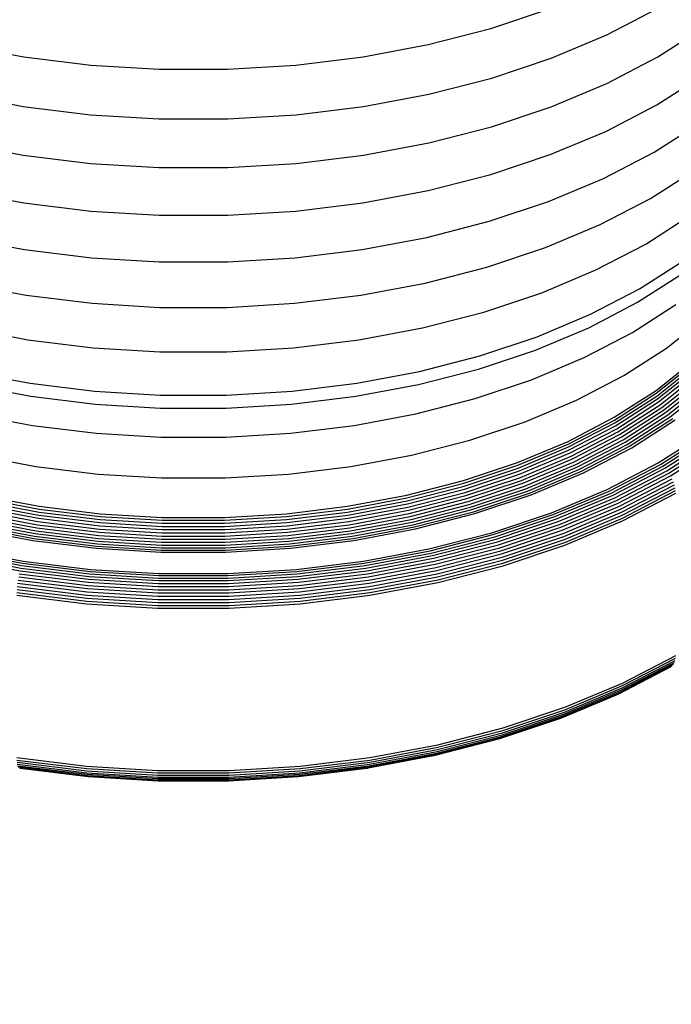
# Model space of a CAD drawing. Extents: x -19547 to -11561, y 2096 to 5601.
# Tile 20 of 168: x -19129 to -19124, y 3369 to 3377. Entities that reach past the tile are written whole.
import ezdxf

# ---------------------------------------------------------------- set-up
doc = ezdxf.new("R2010")
doc.units = 0
doc.header["$MEASUREMENT"] = 0
doc.layers.add('TANK', color=2, linetype='CONTINUOUS')
doc.layers.add('TANK-SLOPE', color=2, linetype='CONTINUOUS')

# ---------------------------------------------------------------- blocks, each defined once
blk = doc.blocks.new('A$C3406478A')
at = {"layer": 'TANK'}
for p, q in [((6.5897, 6.6417), (6.9761, 6.8426)), ((5.7132, 6.6893), (6.1624, 6.839)), ((6.9757, 6.4749), (7.3235, 6.6979)), ((5.2395, 6.5675), (5.7132, 6.6893)), ((6.1691, 6.4653), (6.5897, 6.6417)), ((1.6882, 6.5675), (2.1814, 6.475)), ((4.7462, 6.475), (5.2395, 6.5675)), ((2.1814, 6.475), (2.6887, 6.4127)), ((4.2389, 6.4127), (4.7462, 6.475)), ((6.5893, 6.2741), (6.9757, 6.4749)), ((2.6887, 6.4127), (3.2045, 6.3814)), ((3.7231, 6.3814), (4.2389, 6.4127)), ((5.7188, 6.3152), (6.1691, 6.4653)), ((3.2045, 6.3814), (3.7231, 6.3814)), ((6.9661, 6.1126), (7.313, 6.3351)), ((5.2439, 6.1931), (5.7188, 6.3152)), ((6.1688, 6.0976), (6.5893, 6.2741)), ((1.6838, 6.1931), (2.1782, 6.1003)), ((4.7494, 6.1003), (5.2439, 6.1931)), ((2.1782, 6.1003), (2.6868, 6.0379)), ((4.2408, 6.0379), (4.7494, 6.1003)), ((5.7186, 5.9476), (6.1688, 6.0976)), ((6.5808, 5.9124), (6.9661, 6.1126)), ((2.6868, 6.0379), (3.2039, 6.0065)), ((3.7238, 6.0065), (4.2408, 6.0379)), ((3.2039, 6.0065), (3.7238, 6.0065)), ((6.9475, 5.7561), (7.2925, 5.9774)), ((5.2436, 5.8255), (5.7186, 5.9476)), ((6.1614, 5.7364), (6.5808, 5.9124)), ((1.684, 5.8255), (2.1784, 5.7327)), ((4.7492, 5.7327), (5.2436, 5.8255)), ((2.1784, 5.7327), (2.6869, 5.6703)), ((4.2407, 5.6703), (4.7492, 5.7327)), ((5.7124, 5.5868), (6.1614, 5.7364)), ((6.5643, 5.5569), (6.9475, 5.7561)), ((2.6869, 5.6703), (3.2039, 5.639)), ((3.7237, 5.639), (4.2407, 5.6703)), ((3.2039, 5.639), (3.7237, 5.639)), ((5.2388, 5.465), (5.7124, 5.5868)), ((6.9198, 5.4056), (7.2621, 5.6251)), ((6.1471, 5.3819), (6.5643, 5.5569)), ((1.6888, 5.465), (2.1819, 5.3725)), ((4.7458, 5.3725), (5.2388, 5.465)), ((2.1819, 5.3725), (2.689, 5.3103)), ((4.2386, 5.3103), (4.7458, 5.3725)), ((5.7005, 5.233), (6.1471, 5.3819)), ((6.5396, 5.208), (6.9198, 5.4056)), ((2.689, 5.3103), (3.2046, 5.279)), ((3.723, 5.279), (4.2386, 5.3103)), ((3.2046, 5.279), (3.723, 5.279)), ((5.2294, 5.1119), (5.7005, 5.233)), ((6.1257, 5.0344), (6.5396, 5.208)), ((6.883, 5.0614), (7.2216, 5.2786)), ((1.6983, 5.1119), (2.1887, 5.0199)), ((4.7389, 5.0199), (5.2294, 5.1119)), ((6.5068, 4.8659), (6.883, 5.0614)), ((2.1887, 5.0199), (2.6931, 4.958)), ((4.2345, 4.958), (4.7389, 5.0199)), ((5.6827, 4.8867), (6.1257, 5.0344)), ((2.6931, 4.958), (3.206, 4.9269)), ((3.206, 4.9269), (3.7217, 4.9269)), ((3.7217, 4.9269), (4.2345, 4.958)), ((6.8371, 4.7238), (7.1713, 4.938)), ((5.2153, 4.7666), (5.6827, 4.8867)), ((6.0974, 4.6941), (6.5068, 4.8659)), ((6.8212, 4.6215), (7.1538, 4.8347)), ((1.7123, 4.7666), (2.1989, 4.6753)), ((4.7288, 4.6753), (5.2153, 4.7666)), ((5.659, 4.548), (6.0974, 4.6941)), ((6.466, 4.5309), (6.8371, 4.7238)), ((2.1989, 4.6753), (2.6993, 4.6139)), ((2.6993, 4.6139), (3.208, 4.583)), ((3.7196, 4.583), (4.2284, 4.6139)), ((4.2284, 4.6139), (4.7288, 4.6753)), ((6.4519, 4.4295), (6.8212, 4.6215)), ((3.208, 4.583), (3.7196, 4.583)), ((5.1967, 4.4292), (5.659, 4.548)), ((6.7823, 4.393), (7.111, 4.6038)), ((6.0621, 4.3614), (6.466, 4.5309)), ((7.0409, 4.2761), (7.3241, 4.5012)), ((1.731, 4.4292), (2.2123, 4.3389)), ((4.7153, 4.3389), (5.1967, 4.4292)), ((6.0498, 4.2608), (6.4519, 4.4295)), ((6.4172, 4.2033), (6.7823, 4.393)), ((2.2123, 4.3389), (2.7074, 4.2781)), ((4.2202, 4.2781), (4.7153, 4.3389)), ((5.6296, 4.2173), (6.0621, 4.3614)), ((2.7074, 4.2781), (3.2108, 4.2476)), ((3.2108, 4.2476), (3.7169, 4.2476)), ((3.7169, 4.2476), (4.2202, 4.2781)), ((5.6194, 4.1173), (6.0498, 4.2608)), ((6.7185, 4.0694), (7.0409, 4.2761)), ((5.1734, 4.1), (5.6296, 4.2173)), ((6.0198, 4.0366), (6.4172, 4.2033)), ((6.961, 3.9553), (7.2378, 4.1753)), ((1.7542, 4.1), (2.2291, 4.0109)), ((4.6985, 4.0109), (5.1734, 4.1)), ((5.1654, 4.0006), (5.6194, 4.1173)), ((6.9622, 3.9347), (7.2392, 4.1548)), ((6.9659, 3.9133), (7.2432, 4.1336)), ((6.9721, 3.8915), (7.2498, 4.1122)), ((6.9805, 3.8696), (7.2589, 4.0908)), ((5.5944, 3.8948), (6.0198, 4.0366)), ((6.3605, 3.8833), (6.7185, 4.0694)), ((6.9911, 3.848), (7.2703, 4.0699)), ((7.0037, 3.8271), (7.2839, 4.0498)), ((7.018, 3.8072), (7.2994, 4.0308)), ((1.7623, 4.0006), (2.2349, 3.912)), ((2.2291, 4.0109), (2.7175, 3.951)), ((2.7175, 3.951), (3.2141, 3.9209)), ((3.7135, 3.9209), (4.2101, 3.951)), ((4.2101, 3.951), (4.6985, 4.0109)), ((4.6927, 3.912), (5.1654, 4.0006)), ((6.6458, 3.7532), (6.961, 3.9553)), ((7.0338, 3.7886), (7.3165, 4.0132)), ((7.0509, 3.7718), (7.3349, 3.9974)), ((7.069, 3.7569), (7.3544, 3.9837)), ((2.2349, 3.912), (2.7211, 3.8523)), ((3.2141, 3.9209), (3.7135, 3.9209)), ((4.2066, 3.8523), (4.6927, 3.912)), ((5.1457, 3.7794), (5.5944, 3.8948)), ((5.9707, 3.7198), (6.3605, 3.8833)), ((6.6469, 3.7325), (6.9622, 3.9347)), ((6.6503, 3.7109), (6.9659, 3.9133)), ((6.6559, 3.6888), (6.9721, 3.8915)), ((6.6636, 3.6664), (6.9805, 3.8696)), ((2.7211, 3.8523), (3.2153, 3.8223)), ((3.2153, 3.8223), (3.7123, 3.8223)), ((3.7123, 3.8223), (4.2066, 3.8523)), ((6.6732, 3.6442), (6.9911, 3.848)), ((6.6846, 3.6225), (7.0037, 3.8271)), ((6.6977, 3.6018), (7.018, 3.8072)), ((1.782, 3.7794), (2.2492, 3.6918)), ((4.6785, 3.6918), (5.1457, 3.7794)), ((5.5535, 3.5807), (5.9707, 3.7198)), ((6.2958, 3.5712), (6.6458, 3.7532)), ((6.2968, 3.5505), (6.6469, 3.7325)), ((6.7121, 3.5823), (7.0338, 3.7886)), ((6.7276, 3.5645), (7.0509, 3.7718)), ((6.7441, 3.5486), (7.069, 3.7569)), ((6.7611, 3.5348), (7.0877, 3.7443)), ((6.7784, 3.5235), (7.1067, 3.734)), ((2.2492, 3.6918), (2.7297, 3.6328)), ((4.198, 3.6328), (4.6785, 3.6918)), ((6.2998, 3.5287), (6.6503, 3.7109)), ((6.3047, 3.5062), (6.6559, 3.6888)), ((6.3116, 3.4834), (6.6636, 3.6664)), ((6.3201, 3.4606), (6.6732, 3.6442)), ((2.7297, 3.6328), (3.2182, 3.6032)), ((3.2182, 3.6032), (3.7094, 3.6032)), ((3.7094, 3.6032), (4.198, 3.6328)), ((5.1133, 3.4676), (5.5535, 3.5807)), ((5.9147, 3.4114), (6.2958, 3.5712)), ((6.3303, 3.4383), (6.6846, 3.6225)), ((6.3419, 3.4168), (6.6977, 3.6018)), ((6.3548, 3.3966), (6.7121, 3.5823)), ((6.9772, 3.4088), (7.3252, 3.6319)), ((6.9945, 3.3974), (7.3442, 3.6217)), ((7.0115, 3.3837), (7.3629, 3.609)), ((7.028, 3.3678), (7.381, 3.5942)), ((7.0435, 3.3499), (7.3981, 3.5773)), ((5.9156, 3.3906), (6.2968, 3.5505)), ((5.9182, 3.3686), (6.2998, 3.5287)), ((5.9225, 3.3459), (6.3047, 3.5062)), ((6.3686, 3.3778), (6.7276, 3.5645)), ((6.3832, 3.361), (6.7441, 3.5486)), ((6.3984, 3.3463), (6.7611, 3.5348)), ((6.4138, 3.334), (6.7784, 3.5235)), ((7.0579, 3.3305), (7.4139, 3.5587)), ((7.071, 3.3097), (7.4283, 3.5388)), ((1.8143, 3.4676), (2.2725, 3.3816)), ((4.6551, 3.3816), (5.1133, 3.4676)), ((5.9284, 3.3227), (6.3116, 3.4834)), ((5.9358, 3.2994), (6.3201, 3.4606)), ((5.9446, 3.2765), (6.3303, 3.4383)), ((2.2725, 3.3816), (2.7438, 3.3238)), ((4.1839, 3.3238), (4.6551, 3.3816)), ((5.5068, 3.2754), (5.9147, 3.4114)), ((5.5075, 3.2546), (5.9156, 3.3906)), ((5.5097, 3.2325), (5.9182, 3.3686)), ((5.9547, 3.2544), (6.3419, 3.4168)), ((5.9658, 3.2334), (6.3548, 3.3966)), ((5.9777, 3.2139), (6.3686, 3.3778)), ((5.9904, 3.1962), (6.3832, 3.361)), ((6.0035, 3.1806), (6.3984, 3.3463)), ((6.5907, 3.2078), (6.9772, 3.4088)), ((6.6061, 3.1955), (6.9945, 3.3974)), ((6.6213, 3.1808), (7.0115, 3.3837)), ((6.6359, 3.164), (7.028, 3.3678)), ((6.6497, 3.1452), (7.0435, 3.3499)), ((2.7438, 3.3238), (3.2229, 3.2947)), ((3.2229, 3.2947), (3.7047, 3.2947)), ((3.7047, 3.2947), (4.1839, 3.3238)), ((5.0765, 3.1648), (5.5068, 3.2754)), ((5.5133, 3.2095), (5.9225, 3.3459)), ((5.5182, 3.1859), (5.9284, 3.3227)), ((5.5244, 3.1623), (5.9358, 3.2994)), ((5.5317, 3.1389), (5.9446, 3.2765)), ((6.0168, 3.1675), (6.4138, 3.334)), ((6.6626, 3.1249), (7.0579, 3.3305)), ((6.6742, 3.1035), (7.071, 3.3097)), ((6.6844, 3.0811), (7.0824, 3.2881)), ((5.0771, 3.1439), (5.5075, 3.2546)), ((5.0788, 3.1217), (5.5097, 3.2325)), ((5.0816, 3.0985), (5.5133, 3.2095)), ((5.5401, 3.1162), (5.9547, 3.2544)), ((5.5493, 3.0946), (5.9658, 3.2334)), ((5.5593, 3.0744), (5.9777, 3.2139)), ((6.1699, 3.0313), (6.5907, 3.2078)), ((6.6929, 3.0584), (7.0921, 3.2658)), ((6.6998, 3.0355), (7.0997, 3.2434)), ((6.7047, 3.013), (7.1053, 3.2212)), ((6.7077, 2.9912), (7.1087, 3.1996)), ((1.8506, 3.1439), (2.2987, 3.0599)), ((1.8512, 3.1648), (2.2991, 3.0807)), ((4.6285, 3.0807), (5.0765, 3.1648)), ((4.6289, 3.0599), (5.0771, 3.1439)), ((5.0855, 3.0747), (5.5182, 3.1859)), ((5.0904, 3.0507), (5.5244, 3.1623)), ((5.0962, 3.0269), (5.5317, 3.1389)), ((5.5699, 3.056), (5.9904, 3.1962)), ((5.5808, 3.0397), (6.0035, 3.1806)), ((5.5919, 3.0258), (6.0168, 3.1675)), ((6.1833, 3.0182), (6.6061, 3.1955)), ((6.1964, 3.0026), (6.6213, 3.1808)), ((6.209, 2.9849), (6.6359, 3.164)), ((6.221, 2.9654), (6.6497, 3.1452)), ((6.2321, 2.9444), (6.6626, 3.1249)), ((6.7088, 2.9705), (7.1098, 3.179)), ((1.8373, 3.0507), (2.2891, 2.9659)), ((1.8422, 3.0747), (2.2926, 2.9902)), ((1.8461, 3.0985), (2.2954, 3.0142)), ((1.8489, 3.1217), (2.2975, 3.0376)), ((2.2987, 3.0599), (2.7596, 3.0033)), ((2.2991, 3.0807), (2.7599, 3.0242)), ((4.1678, 3.0242), (4.6285, 3.0807)), ((4.168, 3.0033), (4.6289, 3.0599)), ((4.6302, 3.0376), (5.0788, 3.1217)), ((4.6322, 3.0142), (5.0816, 3.0985)), ((4.635, 2.9902), (5.0855, 3.0747)), ((4.6385, 2.9659), (5.0904, 3.0507)), ((5.1028, 3.0038), (5.5401, 3.1162)), ((5.1101, 2.9817), (5.5493, 3.0946)), ((5.118, 2.961), (5.5593, 3.0744)), ((5.1263, 2.942), (5.5699, 3.056)), ((6.2422, 2.9222), (6.6742, 3.1035)), ((6.251, 2.8994), (6.6844, 3.0811)), ((6.2584, 2.8761), (6.6929, 3.0584)), ((1.8176, 2.9817), (2.2749, 2.8959)), ((1.8249, 3.0038), (2.2801, 2.9184)), ((1.8315, 3.0269), (2.2849, 2.9419)), ((2.2926, 2.9902), (2.7559, 2.9333)), ((2.2954, 3.0142), (2.7576, 2.9575)), ((2.2975, 3.0376), (2.7589, 2.9809)), ((2.7589, 2.9809), (3.228, 2.9525)), ((2.7596, 3.0033), (3.2282, 2.9749)), ((2.7599, 3.0242), (3.2283, 2.9958)), ((3.2282, 2.9749), (3.6994, 2.9749)), ((3.2283, 2.9958), (3.6993, 2.9958)), ((3.6993, 2.9958), (4.1678, 3.0242)), ((3.6994, 2.9749), (4.168, 3.0033)), ((3.6997, 2.9525), (4.1688, 2.9809)), ((4.1688, 2.9809), (4.6302, 3.0376)), ((4.17, 2.9575), (4.6322, 3.0142)), ((4.1717, 2.9333), (4.635, 2.9902)), ((4.6427, 2.9419), (5.0962, 3.0269)), ((4.6475, 2.9184), (5.1028, 3.0038)), ((4.6528, 2.8959), (5.1101, 2.9817)), ((5.1349, 2.9251), (5.5808, 3.0397)), ((5.1437, 2.9106), (5.5919, 3.0258)), ((5.7195, 2.8812), (6.1699, 3.0313)), ((5.7307, 2.8673), (6.1833, 3.0182)), ((5.7416, 2.851), (6.1964, 3.0026)), ((5.7521, 2.8326), (6.209, 2.9849)), ((6.2643, 2.8529), (6.6998, 3.0355)), ((6.2686, 2.8301), (6.7047, 3.013)), ((6.2712, 2.8081), (6.7077, 2.9912)), ((1.784, 2.9106), (2.2506, 2.8231)), ((1.7927, 2.9251), (2.2569, 2.838)), ((1.8014, 2.942), (2.2632, 2.8554)), ((1.8097, 2.961), (2.2692, 2.8748)), ((2.2801, 2.9184), (2.7484, 2.8609)), ((2.2849, 2.9419), (2.7513, 2.8846)), ((2.2891, 2.9659), (2.7538, 2.9089)), ((2.7538, 2.9089), (3.2263, 2.8802)), ((2.7559, 2.9333), (3.227, 2.9047)), ((2.7576, 2.9575), (3.2276, 2.929)), ((3.227, 2.9047), (3.7006, 2.9047)), ((3.2276, 2.929), (3.7001, 2.929)), ((3.228, 2.9525), (3.6997, 2.9525)), ((3.7001, 2.929), (4.17, 2.9575)), ((3.7006, 2.9047), (4.1717, 2.9333)), ((3.7014, 2.8802), (4.1738, 2.9089)), ((4.1738, 2.9089), (4.6385, 2.9659)), ((4.1764, 2.8846), (4.6427, 2.9419)), ((4.1793, 2.8609), (4.6475, 2.9184)), ((4.6585, 2.8748), (5.118, 2.961)), ((4.6645, 2.8554), (5.1263, 2.942)), ((4.6707, 2.838), (5.1349, 2.9251)), ((4.677, 2.8231), (5.1437, 2.9106)), ((5.7621, 2.8124), (6.221, 2.9654)), ((5.7714, 2.7908), (6.2321, 2.9444)), ((5.7798, 2.7681), (6.2422, 2.9222)), ((6.2721, 2.7873), (6.7088, 2.9705)), ((2.2569, 2.838), (2.7344, 2.7795)), ((2.2632, 2.8554), (2.7381, 2.7971)), ((2.2692, 2.8748), (2.7418, 2.8168)), ((2.2749, 2.8959), (2.7452, 2.8382)), ((2.7452, 2.8382), (3.2234, 2.8091)), ((2.7484, 2.8609), (3.2245, 2.832)), ((2.7513, 2.8846), (3.2254, 2.8559)), ((3.2245, 2.832), (3.7032, 2.832)), ((3.2254, 2.8559), (3.7022, 2.8559)), ((3.2263, 2.8802), (3.7014, 2.8802)), ((3.7022, 2.8559), (4.1764, 2.8846)), ((3.7032, 2.832), (4.1793, 2.8609)), ((3.7042, 2.8091), (4.1824, 2.8382)), ((4.1824, 2.8382), (4.6528, 2.8959)), ((4.1859, 2.8168), (4.6585, 2.8748)), ((4.1895, 2.7971), (4.6645, 2.8554)), ((4.1933, 2.7795), (4.6707, 2.838)), ((5.2444, 2.7591), (5.7195, 2.8812)), ((5.2532, 2.7446), (5.7307, 2.8673)), ((5.2618, 2.7277), (5.7416, 2.851)), ((5.2702, 2.7087), (5.7521, 2.8326)), ((5.7871, 2.7447), (6.251, 2.8994)), ((5.7933, 2.721), (6.2584, 2.8761)), ((5.7982, 2.6975), (6.2643, 2.8529)), ((5.8018, 2.6745), (6.2686, 2.8301)), ((1.6832, 2.7591), (2.1778, 2.6663)), ((2.2506, 2.8231), (2.7305, 2.7642)), ((2.7305, 2.7642), (3.2185, 2.7346)), ((2.7344, 2.7795), (3.2198, 2.75)), ((2.7381, 2.7971), (3.221, 2.7678)), ((2.7418, 2.8168), (3.2223, 2.7876)), ((3.221, 2.7678), (3.7066, 2.7678)), ((3.2223, 2.7876), (3.7054, 2.7876)), ((3.2234, 2.8091), (3.7042, 2.8091)), ((3.7054, 2.7876), (4.1859, 2.8168)), ((3.7066, 2.7678), (4.1895, 2.7971)), ((3.7079, 2.75), (4.1933, 2.7795)), ((3.7091, 2.7346), (4.1971, 2.7642)), ((4.1971, 2.7642), (4.677, 2.8231)), ((4.7498, 2.6663), (5.2444, 2.7591)), ((5.278, 2.688), (5.7621, 2.8124)), ((5.2854, 2.6659), (5.7714, 2.7908)), ((5.292, 2.6427), (5.7798, 2.7681)), ((5.804, 2.6523), (6.2712, 2.8081)), ((5.8047, 2.6315), (6.2721, 2.7873)), ((1.6496, 2.688), (2.1536, 2.5935)), ((1.6575, 2.7087), (2.1593, 2.6146)), ((1.6658, 2.7277), (2.1653, 2.634)), ((1.6744, 2.7446), (2.1715, 2.6513)), ((3.2185, 2.7346), (3.2426, 2.7343)), ((3.2198, 2.75), (3.7079, 2.75)), ((3.2426, 2.7343), (3.6851, 2.7343)), ((3.6851, 2.7343), (3.7091, 2.7346)), ((4.7561, 2.6513), (5.2532, 2.7446)), ((4.7624, 2.634), (5.2618, 2.7277)), ((4.7684, 2.6146), (5.2702, 2.7087)), ((4.7741, 2.5935), (5.278, 2.688)), ((5.2978, 2.6189), (5.7871, 2.7447)), ((5.3026, 2.5949), (5.7933, 2.721)), ((5.3065, 2.5711), (5.7982, 2.6975)), ((2.1593, 2.6146), (2.6753, 2.5513)), ((2.1653, 2.634), (2.679, 2.571)), ((2.1715, 2.6513), (2.6827, 2.5886)), ((2.1778, 2.6663), (2.6866, 2.6039)), ((2.6866, 2.6039), (3.2038, 2.5725)), ((3.7239, 2.5725), (4.2411, 2.6039)), ((4.2411, 2.6039), (4.7498, 2.6663)), ((4.2449, 2.5886), (4.7561, 2.6513)), ((4.2487, 2.571), (4.7624, 2.634)), ((4.2523, 2.5513), (4.7684, 2.6146)), ((4.7794, 2.571), (5.2854, 2.6659)), ((4.7841, 2.5475), (5.292, 2.6427)), ((4.7883, 2.5234), (5.2978, 2.6189)), ((5.3094, 2.5479), (5.8018, 2.6745)), ((5.3111, 2.5256), (5.804, 2.6523)), ((5.3117, 2.5048), (5.8047, 2.6315)), ((2.1435, 2.5475), (2.6658, 2.4834)), ((2.1483, 2.571), (2.6687, 2.5071)), ((2.1536, 2.5935), (2.6719, 2.5299)), ((2.6719, 2.5299), (3.1989, 2.4979)), ((2.6753, 2.5513), (3.2, 2.5194)), ((2.679, 2.571), (3.2012, 2.5393)), ((2.6827, 2.5886), (3.2025, 2.557)), ((3.2012, 2.5393), (3.7264, 2.5393)), ((3.2025, 2.557), (3.7251, 2.557)), ((3.2038, 2.5725), (3.7239, 2.5725)), ((3.7251, 2.557), (4.2449, 2.5886)), ((3.7264, 2.5393), (4.2487, 2.571)), ((3.7276, 2.5194), (4.2523, 2.5513)), ((3.7288, 2.4979), (4.2558, 2.5299)), ((4.2558, 2.5299), (4.7741, 2.5935)), ((4.259, 2.5071), (4.7794, 2.571)), ((4.2618, 2.4834), (4.7841, 2.5475)), ((4.7919, 2.4991), (5.3026, 2.5949)), ((4.7947, 2.4751), (5.3065, 2.5711)), ((4.7967, 2.4517), (5.3094, 2.5479)), ((2.133, 2.4751), (2.6594, 2.4105)), ((2.1358, 2.4991), (2.6611, 2.4346)), ((2.1393, 2.5234), (2.6633, 2.4591)), ((2.6633, 2.4591), (3.196, 2.4267)), ((2.6658, 2.4834), (3.1968, 2.4511)), ((2.6687, 2.5071), (3.1978, 2.475)), ((3.1978, 2.475), (3.7298, 2.475)), ((3.1989, 2.4979), (3.7288, 2.4979)), ((3.2, 2.5194), (3.7276, 2.5194)), ((3.7298, 2.475), (4.259, 2.5071)), ((3.7308, 2.4511), (4.2618, 2.4834)), ((3.7316, 2.4267), (4.2644, 2.4591)), ((4.2644, 2.4591), (4.7883, 2.5234)), ((4.2665, 2.4346), (4.7919, 2.4991)), ((4.2682, 2.4105), (4.7947, 2.4751)), ((4.7979, 2.4294), (5.3111, 2.5256)), ((4.7984, 2.4085), (5.3117, 2.5048)), ((2.1293, 2.4085), (2.6572, 2.3437)), ((2.1297, 2.4294), (2.6575, 2.3646)), ((2.1309, 2.4517), (2.6582, 2.387)), ((2.6582, 2.387), (3.1943, 2.3545)), ((2.6594, 2.4105), (3.1947, 2.378)), ((2.6611, 2.4346), (3.1953, 2.4022)), ((3.1953, 2.4022), (3.7324, 2.4022)), ((3.196, 2.4267), (3.7316, 2.4267)), ((3.1968, 2.4511), (3.7308, 2.4511)), ((3.7324, 2.4022), (4.2665, 2.4346)), ((3.7329, 2.378), (4.2682, 2.4105)), ((3.7333, 2.3545), (4.2694, 2.387)), ((4.2694, 2.387), (4.7967, 2.4517)), ((4.2702, 2.3646), (4.7979, 2.4294)), ((4.2704, 2.3437), (4.7984, 2.4085)), ((2.6572, 2.3437), (3.194, 2.3111)), ((2.6575, 2.3646), (3.194, 2.3321)), ((3.194, 2.3321), (3.7336, 2.3321)), ((3.194, 2.3111), (3.7337, 2.3111)), ((3.1943, 2.3545), (3.7333, 2.3545)), ((3.1947, 2.378), (3.7329, 2.378)), ((3.7336, 2.3321), (4.2702, 2.3646)), ((3.7337, 2.3111), (4.2704, 2.3437)), ((6.7077, 1.7266), (7.1087, 1.9351)), ((6.7088, 1.7459), (7.1098, 1.9544)), ((6.6742, 1.6622), (7.071, 1.8685)), ((6.6844, 1.6701), (7.0824, 1.877)), ((6.6929, 1.6806), (7.0921, 1.8881)), ((6.6998, 1.6937), (7.0997, 1.9016)), ((6.7047, 1.7091), (7.1053, 1.9174)), ((6.2712, 1.5435), (6.7077, 1.7266)), ((6.2721, 1.5628), (6.7088, 1.7459)), ((6.2422, 1.481), (6.6626, 1.6573)), ((6.251, 1.4883), (6.6844, 1.6701)), ((6.2584, 1.4983), (6.6929, 1.6806)), ((6.2643, 1.511), (6.6998, 1.6937)), ((6.2686, 1.5262), (6.7047, 1.7091)), ((6.6626, 1.6573), (6.6742, 1.6622)), ((5.8047, 1.4069), (6.2721, 1.5628)), ((5.7871, 1.3336), (6.251, 1.4883)), ((5.7933, 1.3433), (6.2584, 1.4983)), ((5.7982, 1.3557), (6.2643, 1.511)), ((5.8018, 1.3706), (6.2686, 1.5262)), ((5.804, 1.3878), (6.2712, 1.5435)), ((5.7798, 1.3269), (6.2422, 1.481)), ((5.3026, 1.2172), (5.7933, 1.3433)), ((5.3065, 1.2293), (5.7982, 1.3557)), ((5.3094, 1.244), (5.8018, 1.3706)), ((5.3111, 1.2611), (5.804, 1.3878)), ((5.3117, 1.2802), (5.8047, 1.4069)), ((4.7984, 1.1839), (5.3117, 1.2802)), ((5.292, 1.2015), (5.7798, 1.3269)), ((5.2978, 1.2079), (5.7871, 1.3336)), ((4.7841, 1.1062), (5.278, 1.1981)), ((4.7883, 1.1123), (5.2978, 1.2079)), ((4.7919, 1.1213), (5.3026, 1.2172)), ((4.7947, 1.1333), (5.3065, 1.2293)), ((4.7967, 1.1478), (5.3094, 1.244)), ((4.7979, 1.1648), (5.3111, 1.2611)), ((5.278, 1.1981), (5.2849, 1.1999)), ((5.2849, 1.1999), (5.292, 1.2015)), ((2.1293, 1.1839), (2.6572, 1.1191)), ((2.1297, 1.1648), (2.6575, 1.1001)), ((2.1309, 1.1478), (2.6582, 1.0831)), ((2.133, 1.1333), (2.6594, 1.0687)), ((2.1358, 1.1213), (2.6611, 1.0569)), ((2.6572, 1.1191), (3.194, 1.0866)), ((3.7337, 1.0866), (4.2704, 1.1191)), ((4.2665, 1.0569), (4.7919, 1.1213)), ((4.2682, 1.0687), (4.7947, 1.1333)), ((4.2694, 1.0831), (4.7967, 1.1478)), ((4.2702, 1.1001), (4.7979, 1.1648)), ((4.2704, 1.1191), (4.7984, 1.1839)), ((2.1393, 1.1123), (2.6633, 1.048)), ((2.1485, 1.1045), (2.1536, 1.1036)), ((2.1536, 1.1036), (2.6687, 1.0395)), ((2.1536, 1.1036), (2.6658, 1.0422)), ((2.6575, 1.1001), (3.194, 1.0675)), ((2.6582, 1.0831), (3.1943, 1.0506)), ((2.6594, 1.0687), (3.1947, 1.0362)), ((2.6611, 1.0569), (3.1953, 1.0245)), ((2.6633, 1.048), (3.196, 1.0157)), ((2.6658, 1.0422), (2.6687, 1.0395)), ((3.194, 1.0866), (3.7337, 1.0866)), ((3.194, 1.0675), (3.7336, 1.0675)), ((3.1943, 1.0506), (3.7333, 1.0506)), ((3.7316, 1.0157), (4.2644, 1.048)), ((3.7324, 1.0245), (4.2665, 1.0569)), ((3.7329, 1.0362), (4.2682, 1.0687)), ((3.7333, 1.0506), (4.2694, 1.0831)), ((3.7336, 1.0675), (4.2702, 1.1001)), ((4.259, 1.0395), (4.7741, 1.1036)), ((4.259, 1.0395), (4.2618, 1.0422)), ((4.2618, 1.0422), (4.7741, 1.1036)), ((4.2644, 1.048), (4.7883, 1.1123)), ((4.7741, 1.1036), (4.7794, 1.1033)), ((4.7794, 1.1033), (4.7841, 1.1062)), ((2.6687, 1.0395), (2.6719, 1.04)), ((2.6719, 1.04), (3.1968, 1.0099)), ((2.6719, 1.04), (3.1978, 1.0074)), ((3.1947, 1.0362), (3.7329, 1.0362)), ((3.1953, 1.0245), (3.7324, 1.0245)), ((3.196, 1.0157), (3.7316, 1.0157)), ((3.1968, 1.0099), (3.1978, 1.0074)), ((3.1968, 1.0099), (3.7308, 1.0099)), ((3.1978, 1.0074), (3.7298, 1.0074)), ((3.7298, 1.0074), (4.2558, 1.04)), ((3.7308, 1.0099), (4.2558, 1.04)), ((4.2558, 1.04), (4.259, 1.0395))]:
    blk.add_line(p, q, dxfattribs=at)

msp = doc.modelspace()

# ---------------------------------------------------------------- linework, layer by layer
at = {"layer": 'TANK', "elevation": 0}
for points in [[(-19015.2342, 3223.5452, 0.049983), (-19013.8663, 3238.8794, 0.071312), (-19019.1791, 3273.2653, 0.017305), (-19023.3762, 3285.5074, 0.040291), (-19036.3412, 3312.6633, 0.057637), (-19062.0433, 3347.1037, 0.071312), (-19089.269, 3368.769, 0.106395), (-19120.1268, 3378.919, 0.159299), (-19141.6375, 3374.3172), (-19147.0643, 3371.1841)], [(-19032.9418, 3213.3255, 0.03226), (-19032.3817, 3223.7672, 0.071312), (-19037.9647, 3259.9016, 0.019282), (-19042.9352, 3274.215, 0.038312), (-19055.9994, 3301.3028, 0.044515), (-19076.102, 3329.851, 0.013151), (-19082.9948, 3337.5539, 0.071312), (-19111.6049, 3360.3208, 0.106395), (-19144.0318, 3370.9869, 0.149431), (-19165.3942, 3366.8589), (-19172.5674, 3362.6432), (-19174.1783, 3355.5298)]]:
    msp.add_lwpolyline(points, format="xyb", dxfattribs=at)

# ---------------------------------------------------------------- block references
at = {"layer": 'TANK-SLOPE'}
msp.add_blockref('A$C3406478A', (-19131.275, 3370.0388, 0), dxfattribs=at)

doc.saveas('drawing.dxf')
